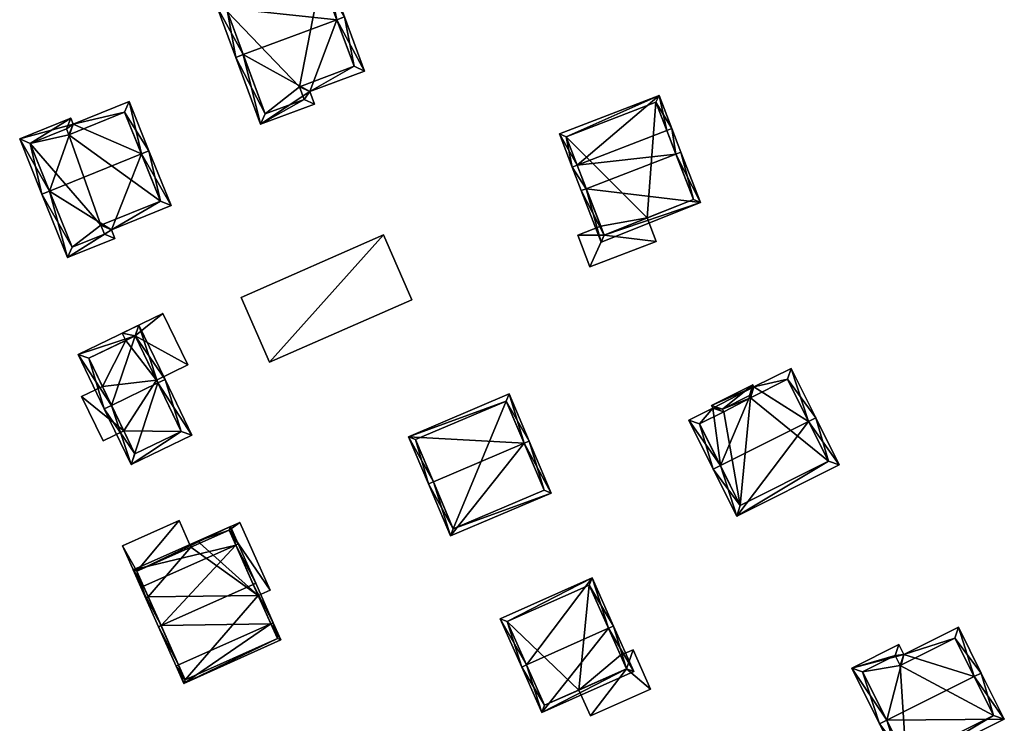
# Model space of a CAD drawing. Header units: inches. Extents: x 2685601 to 2690022, y 1235992 to 1239010.
# Tile 75 of 256: x 2686257 to 2686349, y 1236742 to 1236807. Entities that reach past the tile are written whole.
import ezdxf

# ---------------------------------------------------------------- set-up
doc = ezdxf.new("R2010")
doc.units = ezdxf.units.IN
doc.header["$MEASUREMENT"] = 0
doc.layers.add('Gebaeude Einzelhaus', color=10, linetype='Continuous')

msp = doc.modelspace()

# ---------------------------------------------------------------- meshes
at = {"layer": 'Gebaeude Einzelhaus'}
mesh = msp.add_polyface(dxfattribs=at)
corners = [(2686284.359, 1236800.75, 445.611), (2686279.773, 1236797.694, 445.232), (2686284.799, 1236799.565, 445.232), (2686278.157, 1236804.185, 447.222), (2686277.454, 1236803.923, 447.222), (2686286.892, 1236807.436, 447.222), (2686289.473, 1236802.654, 445.61), (2686287.595, 1236807.698, 447.222), (2686285.854, 1236812.376, 445.563), (2686275.713, 1236808.601, 445.563), (2686283.835, 1236800.006, 445.457), (2686288.508, 1236803.095, 445.835), (2686283.395, 1236801.191, 445.834), (2686285.413, 1236811.411, 445.813), (2686276.678, 1236808.16, 445.812), (2686280.214, 1236798.659, 445.457), (2686283.395, 1236801.191, 437.567), (2686283.835, 1236800.006, 437.567), (2686288.508, 1236803.095, 437.567), (2686285.413, 1236811.411, 437.567), (2686276.678, 1236808.16, 437.567), (2686280.214, 1236798.659, 437.567)]
mesh.append_faces([[corners[k] for k in face] for face in [(1, 15, 10), (3, 15, 4), (14, 3, 4), (4, 15, 1), (9, 14, 4), (13, 14, 8), (8, 14, 9), (5, 13, 7), (11, 5, 7), (7, 13, 8), (6, 11, 7), (12, 11, 0), (10, 12, 0), (0, 11, 6), (1, 10, 2), (2, 10, 0), (5, 9, 3), (3, 9, 4), (7, 8, 5), (5, 8, 9), (5, 6, 7), (3, 0, 5), (5, 0, 6), (4, 1, 3), (3, 1, 0), (0, 1, 2)]], dxfattribs={"color": 13})
mesh.append_faces([[corners[k] for k in face] for face in [(16, 21, 20), (16, 20, 19), (16, 19, 18), (17, 21, 16), (10, 21, 17), (15, 21, 10), (20, 21, 3), (3, 21, 15), (14, 20, 3), (19, 20, 14), (13, 19, 14), (18, 19, 5), (5, 19, 13), (11, 18, 5), (16, 18, 12), (12, 18, 11), (17, 16, 10), (10, 16, 12)]], dxfattribs={"color": 41})
mesh = msp.add_polyface(dxfattribs=at)
corners = [(2686265.846, 1236787.844, 453.085), (2686261.761, 1236785.248, 452.448), (2686266.174, 1236787.033, 452.448), (2686260.062, 1236791.447, 457.094), (2686259.366, 1236791.166, 457.094), (2686268.657, 1236794.925, 457.094), (2686271.419, 1236790.099, 453.085), (2686269.351, 1236795.206, 457.094), (2686267.495, 1236799.794, 452.953), (2686262.285, 1236797.685, 452.953), (2686257.284, 1236796.314, 452.448), (2686262.058, 1236798.245, 452.448), (2686265.198, 1236787.446, 452.993), (2686270.443, 1236790.513, 453.631), (2686264.87, 1236788.258, 453.631), (2686267.081, 1236798.818, 453.58), (2686261.655, 1236797.27, 453.077), (2686261.873, 1236796.709, 453.581), (2686258.26, 1236795.9, 453.075), (2686262.175, 1236786.224, 452.994), (2686261.873, 1236796.709, 444.408), (2686267.081, 1236798.818, 444.408), (2686261.655, 1236797.27, 444.408), (2686258.26, 1236795.9, 444.408), (2686262.175, 1236786.224, 444.408), (2686265.198, 1236787.446, 444.408), (2686264.87, 1236788.258, 444.408), (2686270.443, 1236790.513, 444.408)]
mesh.append_faces([[corners[k] for k in face] for face in [(19, 12, 1), (3, 19, 4), (18, 3, 4), (4, 19, 1), (10, 18, 4), (16, 18, 11), (11, 18, 10), (17, 16, 9), (15, 17, 9), (9, 16, 11), (8, 15, 9), (13, 5, 7), (7, 5, 15), (7, 15, 8), (6, 13, 7), (14, 13, 0), (12, 14, 0), (0, 13, 6), (1, 12, 2), (2, 12, 0), (3, 10, 4), (5, 9, 3), (3, 9, 10), (10, 9, 11), (7, 8, 5), (5, 8, 9), (5, 6, 7), (3, 0, 5), (5, 0, 6), (4, 1, 3), (3, 1, 0), (0, 1, 2)]], dxfattribs={"color": 13})
mesh.append_faces([[corners[k] for k in face] for face in [(24, 26, 25), (23, 26, 24), (20, 27, 26), (20, 26, 23), (20, 23, 22), (21, 27, 20), (13, 27, 5), (15, 27, 21), (5, 27, 15), (26, 27, 14), (14, 27, 13), (25, 26, 12), (12, 26, 14), (24, 25, 12), (19, 24, 12), (23, 24, 19), (3, 23, 19), (18, 23, 3), (22, 23, 18), (16, 22, 18), (20, 22, 16), (17, 20, 16), (21, 20, 15), (15, 20, 17)]], dxfattribs={"color": 41})
mesh = msp.add_polyface(dxfattribs=at)
corners = [(2686318.552, 1236794.898, 446.083), (2686320.833, 1236790.373, 442.336), (2686319.019, 1236795.078, 446.083), (2686310.178, 1236791.671, 446.083), (2686311.563, 1236786.688, 442.257), (2686309.711, 1236791.491, 446.083), (2686308.865, 1236793.689, 443.539), (2686309.331, 1236793.869, 443.539), (2686318.171, 1236797.275, 443.539), (2686317.706, 1236797.096, 443.539), (2686316.975, 1236800.38, 441.659), (2686307.668, 1236796.794, 441.659), (2686311.848, 1236787.339, 442.632), (2686320.188, 1236790.654, 442.703), (2686316.689, 1236799.734, 441.941), (2686308.314, 1236796.508, 441.941), (2686320.188, 1236790.654, 431.667), (2686316.689, 1236799.734, 431.667), (2686308.314, 1236796.508, 431.667), (2686311.529, 1236788.166, 439.779), (2686311.529, 1236788.166, 431.667), (2686311.848, 1236787.339, 439.779), (2686315.876, 1236788.94, 439.779), (2686315.876, 1236788.94, 431.667), (2686311.848, 1236787.339, 431.667)]
mesh.append_faces([[corners[k] for k in face] for face in [(7, 3, 6), (15, 7, 6), (11, 15, 6), (14, 15, 10), (10, 15, 11), (9, 14, 8), (0, 9, 8), (8, 14, 10), (13, 0, 2), (2, 0, 8), (1, 12, 13), (1, 13, 2), (4, 12, 1), (3, 12, 5), (6, 3, 5), (5, 12, 4), (7, 11, 6), (8, 10, 9), (9, 10, 7), (7, 10, 11), (7, 0, 9), (9, 0, 8), (8, 0, 2), (6, 3, 7), (7, 3, 0), (6, 5, 3), (4, 3, 5), (4, 1, 3), (3, 1, 0), (0, 1, 2)]], dxfattribs={"color": 13})
mesh.append_faces([[corners[k] for k in face] for face in [(23, 17, 16), (23, 18, 17), (23, 20, 18), (23, 24, 20), (16, 22, 23), (22, 12, 21), (16, 13, 22), (22, 13, 12), (12, 19, 21), (19, 18, 20), (19, 15, 18), (12, 7, 19), (19, 7, 15), (12, 3, 7), (15, 14, 18), (18, 14, 17), (9, 17, 14), (9, 16, 17), (0, 13, 9), (9, 13, 16)]], dxfattribs={"color": 41})
mesh = msp.add_polyface(dxfattribs=at)
corners = [(2686311.848, 1236787.339, 439.779), (2686309.38, 1236787.338, 439.779), (2686310.523, 1236784.374, 439.779), (2686311.529, 1236788.166, 439.779), (2686316.716, 1236786.76, 439.779), (2686315.876, 1236788.94, 439.779), (2686316.716, 1236786.76, 431.667), (2686315.876, 1236788.94, 431.667), (2686309.38, 1236787.338, 431.667), (2686311.529, 1236788.166, 431.667), (2686310.523, 1236784.374, 431.667), (2686311.848, 1236787.339, 431.667)]
mesh.append_faces([[corners[k] for k in face] for face in [(0, 4, 5), (0, 2, 4), (3, 1, 0), (0, 1, 2)]], dxfattribs={"color": 13})
mesh.append_faces([[corners[k] for k in face] for face in [(11, 8, 9), (11, 10, 8), (7, 6, 11), (11, 6, 10), (4, 2, 6), (6, 2, 10), (2, 1, 10), (10, 1, 8), (9, 8, 3), (3, 8, 1), (4, 6, 5), (5, 6, 7)]], dxfattribs={"color": 41})
mesh = msp.add_polyface(dxfattribs=at)
corners = [(2686280.61, 1236775.481, 449.035), (2686291.235, 1236787.355, 449.035), (2686277.956, 1236781.538, 449.035), (2686293.888, 1236781.299, 449.035), (2686291.235, 1236787.355, 439.882), (2686293.888, 1236781.299, 439.882), (2686277.956, 1236781.538, 439.882), (2686280.61, 1236775.481, 439.882)]
mesh.append_faces([[corners[k] for k in face] for face in [(3, 1, 0), (0, 1, 2)]], dxfattribs={"color": 13})
mesh.append_faces([[corners[k] for k in face] for face in [(4, 7, 6), (4, 5, 7), (3, 0, 5), (5, 0, 7), (0, 2, 7), (7, 2, 6), (2, 1, 6), (6, 1, 4), (1, 3, 4), (4, 3, 5)]], dxfattribs={"color": 41})
mesh = msp.add_polyface(dxfattribs=at)
corners = [(2686268.056, 1236777.945, 458.047), (2686270.654, 1236780.034, 458.047), (2686266.861, 1236778.2, 458.047), (2686272.974, 1236775.234, 458.047), (2686267.187, 1236777.525, 458.047), (2686270.051, 1236773.82, 458.047), (2686272.974, 1236775.234, 446.581), (2686270.051, 1236773.82, 446.581), (2686270.654, 1236780.034, 446.581), (2686266.861, 1236778.2, 446.581), (2686267.187, 1236777.525, 446.581), (2686268.056, 1236777.945, 446.581)]
mesh.append_faces([[corners[k] for k in face] for face in [(3, 0, 5), (0, 2, 4), (3, 1, 0), (0, 1, 2)]], dxfattribs={"color": 13})
mesh.append_faces([[corners[k] for k in face] for face in [(6, 11, 8), (8, 11, 9), (9, 11, 10), (6, 7, 11), (4, 2, 10), (10, 2, 9), (2, 1, 9), (9, 1, 8), (1, 3, 8), (8, 3, 6), (7, 6, 5), (5, 6, 3)]], dxfattribs={"color": 41})
mesh = msp.add_polyface(dxfattribs=at)
corners = [(2686270.182, 1236773.549, 461.919), (2686267.693, 1236765.94, 458.6), (2686273.368, 1236768.684, 458.6), (2686265.857, 1236771.458, 461.919), (2686265.181, 1236771.131, 461.919), (2686270.858, 1236773.876, 461.919), (2686268.405, 1236778.946, 458.49), (2686262.73, 1236776.203, 458.49), (2686272.366, 1236769.033, 459.032), (2686268.056, 1236777.945, 458.946), (2686263.731, 1236775.854, 458.946), (2686268.041, 1236766.941, 459.031), (2686270.051, 1236773.82, 458.047), (2686272.366, 1236769.033, 446.581), (2686270.051, 1236773.82, 446.581), (2686268.056, 1236777.945, 458.047), (2686267.187, 1236777.525, 458.047), (2686263.731, 1236775.854, 446.581), (2686267.187, 1236777.525, 446.581), (2686267.003, 1236769.088, 457.937), (2686268.041, 1236766.941, 446.581), (2686265.002, 1236773.226, 457.937), (2686265.002, 1236773.226, 446.581), (2686267.003, 1236769.088, 446.581), (2686268.056, 1236777.945, 446.581)]
mesh.append_faces([[corners[k] for k in face] for face in [(1, 11, 8), (3, 11, 4), (10, 3, 4), (4, 11, 1), (9, 10, 7), (7, 10, 4), (6, 9, 7), (0, 9, 5), (8, 0, 5), (5, 9, 6), (1, 8, 2), (2, 8, 5), (3, 7, 4), (5, 6, 0), (0, 6, 3), (3, 6, 7), (0, 2, 5), (4, 1, 3), (3, 1, 0), (0, 1, 2)]], dxfattribs={"color": 13})
mesh.append_faces([[corners[k] for k in face] for face in [(18, 22, 17), (23, 13, 20), (18, 14, 22), (22, 14, 23), (23, 14, 13), (18, 24, 14), (8, 11, 13), (13, 11, 20), (20, 19, 23), (21, 17, 22), (21, 10, 17), (19, 3, 21), (21, 3, 10), (20, 11, 19), (19, 11, 3), (17, 16, 18), (16, 9, 15), (17, 10, 16), (16, 10, 9), (9, 12, 15), (12, 13, 14), (12, 8, 13), (9, 0, 12), (12, 0, 8)]], dxfattribs={"color": 41})
mesh = msp.add_polyface(dxfattribs=at)
corners = [(2686330.942, 1236769.962, 444.531), (2686329.304, 1236774.914, 442.301), (2686325.836, 1236773.179, 442.301), (2686331.613, 1236770.298, 444.531), (2686322.701, 1236765.842, 444.531), (2686322.003, 1236771.201, 442.324), (2686319.746, 1236770.074, 442.324), (2686322.03, 1236765.506, 444.531), (2686324.221, 1236761.124, 442.431), (2686333.804, 1236765.915, 442.431), (2686321.883, 1236771.441, 442.209), (2686325.74, 1236773.37, 442.209), (2686328.969, 1236773.908, 442.625), (2686325.503, 1236772.174, 442.625), (2686325.406, 1236772.365, 442.533), (2686322.889, 1236771.106, 442.532), (2686323.009, 1236770.866, 442.648), (2686320.753, 1236769.739, 442.648), (2686324.556, 1236762.13, 442.753), (2686332.798, 1236766.25, 442.752), (2686325.503, 1236772.174, 432.334), (2686328.969, 1236773.908, 432.334), (2686325.406, 1236772.365, 432.334), (2686322.889, 1236771.106, 432.334), (2686323.009, 1236770.866, 432.334), (2686320.753, 1236769.739, 432.334), (2686324.556, 1236762.13, 432.334), (2686332.798, 1236766.25, 432.334)]
mesh.append_faces([[corners[k] for k in face] for face in [(8, 19, 9), (9, 19, 3), (3, 19, 0), (7, 18, 8), (8, 18, 19), (7, 4, 18), (5, 17, 6), (6, 17, 7), (7, 17, 4), (15, 16, 5), (5, 16, 17), (5, 10, 15), (10, 11, 15), (15, 11, 14), (11, 2, 14), (2, 13, 14), (3, 12, 1), (1, 12, 2), (2, 12, 13), (3, 0, 12), (5, 2, 10), (10, 2, 11), (0, 9, 3), (7, 8, 4), (4, 8, 0), (0, 8, 9), (4, 6, 7), (4, 5, 6), (0, 2, 4), (4, 2, 5), (3, 1, 0), (0, 1, 2)]], dxfattribs={"color": 13})
mesh.append_faces([[corners[k] for k in face] for face in [(24, 26, 25), (20, 27, 26), (20, 26, 24), (20, 24, 23), (20, 23, 22), (21, 27, 20), (0, 27, 21), (19, 27, 0), (0, 21, 12), (26, 27, 19), (18, 26, 19), (25, 26, 4), (4, 26, 18), (17, 25, 4), (24, 25, 17), (16, 24, 17), (23, 24, 15), (15, 24, 16), (22, 23, 15), (14, 22, 15), (20, 22, 14), (13, 20, 14), (21, 20, 12), (12, 20, 13)]], dxfattribs={"color": 41})
mesh = msp.add_polyface(dxfattribs=at)
corners = [(2686267.003, 1236769.088, 457.937), (2686263.066, 1236772.29, 457.937), (2686265.068, 1236768.151, 457.937), (2686265.002, 1236773.226, 457.937), (2686263.066, 1236772.29, 446.581), (2686265.002, 1236773.226, 446.581), (2686265.068, 1236768.151, 446.581), (2686267.003, 1236769.088, 446.581)]
mesh.append_faces([[corners[k] for k in face] for face in [(3, 1, 0), (0, 1, 2)]], dxfattribs={"color": 13})
mesh.append_faces([[corners[k] for k in face] for face in [(5, 7, 4), (4, 7, 6), (6, 7, 2), (2, 7, 0), (2, 1, 6), (6, 1, 4), (5, 4, 3), (3, 4, 1)]], dxfattribs={"color": 41})
mesh = msp.add_polyface(dxfattribs=at)
corners = [(2686304.377, 1236767.92, 452.187), (2686306.894, 1236763.27, 447.376), (2686304.836, 1236768.115, 452.187), (2686297.5, 1236759.284, 447.376), (2686295.903, 1236764.324, 452.187), (2686295.443, 1236764.129, 452.187), (2686302.968, 1236772.52, 447.376), (2686293.574, 1236768.534, 447.376), (2686297.765, 1236759.939, 447.832), (2686294.229, 1236768.269, 447.879), (2686306.238, 1236763.535, 447.833), (2686302.703, 1236771.865, 447.878), (2686302.703, 1236771.865, 438.591), (2686306.238, 1236763.535, 438.591), (2686294.229, 1236768.269, 438.591), (2686297.765, 1236759.939, 438.591)]
mesh.append_faces([[corners[k] for k in face] for face in [(11, 9, 7), (6, 11, 7), (0, 11, 2), (10, 0, 2), (2, 11, 6), (1, 8, 10), (1, 10, 2), (3, 8, 1), (4, 8, 5), (9, 4, 5), (7, 9, 5), (5, 8, 3), (0, 7, 4), (4, 7, 5), (2, 6, 0), (0, 6, 7), (3, 4, 5), (3, 0, 4), (3, 1, 0), (0, 1, 2)]], dxfattribs={"color": 13})
mesh.append_faces([[corners[k] for k in face] for face in [(12, 15, 14), (13, 15, 12), (8, 15, 13), (8, 13, 10), (14, 15, 8), (4, 14, 8), (9, 14, 4), (12, 14, 11), (11, 14, 9), (0, 12, 11), (13, 12, 10), (10, 12, 0)]], dxfattribs={"color": 41})
mesh = msp.add_polyface(dxfattribs=at)
corners = [(2686268.218, 1236755.975, 457.522), (2686266.879, 1236758.36, 457.522), (2686269.05, 1236753.495, 457.522), (2686272.164, 1236760.719, 457.522), (2686269.279, 1236753.597, 457.522), (2686273.274, 1236758.231, 457.522), (2686266.879, 1236758.36, 448.87), (2686272.164, 1236760.719, 448.87), (2686269.05, 1236753.495, 448.87), (2686269.279, 1236753.597, 448.87), (2686273.274, 1236758.231, 448.87), (2686268.218, 1236755.975, 448.87)]
mesh.append_faces([[corners[k] for k in face] for face in [(3, 0, 5), (0, 2, 4), (3, 1, 0), (0, 1, 2)]], dxfattribs={"color": 13})
mesh.append_faces([[corners[k] for k in face] for face in [(6, 11, 8), (8, 11, 9), (6, 7, 11), (11, 7, 10), (7, 5, 10), (7, 3, 5), (8, 9, 2), (2, 9, 4), (2, 1, 8), (8, 1, 6), (1, 3, 6), (6, 3, 7)]], dxfattribs={"color": 41})
mesh = msp.add_polyface(dxfattribs=at)
corners = [(2686276.83, 1236759.818, 460.011), (2686277.833, 1236760.539, 460.011), (2686273.988, 1236758.824, 460.011), (2686280.656, 1236754.211, 460.011), (2686274.09, 1236758.595, 460.011), (2686279.552, 1236753.718, 460.011), (2686277.833, 1236760.539, 448.87), (2686280.656, 1236754.211, 448.87), (2686273.988, 1236758.824, 448.87), (2686274.09, 1236758.595, 448.87), (2686279.552, 1236753.718, 448.87), (2686276.83, 1236759.818, 448.87)]
mesh.append_faces([[corners[k] for k in face] for face in [(3, 0, 5), (0, 2, 4), (3, 1, 0), (0, 1, 2)]], dxfattribs={"color": 13})
mesh.append_faces([[corners[k] for k in face] for face in [(6, 11, 8), (8, 11, 9), (6, 7, 11), (11, 7, 10), (7, 3, 10), (10, 3, 5), (4, 2, 9), (9, 2, 8), (2, 1, 8), (8, 1, 6), (1, 3, 6), (6, 3, 7)]], dxfattribs={"color": 41})
mesh = msp.add_polyface(dxfattribs=at)
corners = [(2686270.249, 1236750.811, 466.813), (2686271.888, 1236747.138, 463.66), (2686272.116, 1236747.24, 463.66), (2686270.477, 1236750.913, 466.813), (2686280.728, 1236751.083, 463.66), (2686279.089, 1236754.757, 466.813), (2686280.956, 1236751.185, 463.66), (2686279.316, 1236754.859, 466.813), (2686268.609, 1236754.485, 463.66), (2686277.449, 1236758.431, 463.66), (2686268.837, 1236754.587, 463.66), (2686277.678, 1236758.533, 463.66), (2686272.609, 1236745.523, 460.177), (2686281.678, 1236749.569, 460.177), (2686276.956, 1236760.148, 460.177), (2686267.888, 1236756.101, 460.177), (2686272.735, 1236745.853, 460.669), (2686281.348, 1236749.695, 460.668), (2686276.83, 1236759.818, 460.669), (2686268.218, 1236755.975, 460.668), (2686279.552, 1236753.718, 460.011), (2686281.348, 1236749.695, 448.87), (2686279.552, 1236753.718, 448.87), (2686276.83, 1236759.818, 460.011), (2686274.09, 1236758.595, 460.011), (2686273.274, 1236758.231, 457.522), (2686274.09, 1236758.595, 448.87), (2686273.274, 1236758.231, 448.87), (2686268.218, 1236755.975, 457.522), (2686269.279, 1236753.597, 457.522), (2686272.735, 1236745.853, 448.87), (2686269.279, 1236753.597, 448.87), (2686268.218, 1236755.975, 448.87), (2686276.83, 1236759.818, 448.87)]
mesh.append_faces([[corners[k] for k in face] for face in [(10, 3, 8), (19, 10, 8), (15, 19, 8), (18, 19, 14), (14, 19, 15), (9, 18, 11), (11, 18, 14), (5, 9, 7), (7, 9, 11), (4, 5, 6), (17, 4, 6), (6, 5, 7), (13, 17, 6), (12, 16, 17), (12, 17, 13), (2, 16, 1), (1, 16, 12), (3, 2, 0), (8, 3, 0), (0, 2, 1), (9, 15, 10), (10, 15, 8), (11, 14, 9), (9, 14, 15), (4, 13, 6), (1, 12, 2), (2, 12, 4), (4, 12, 13), (9, 7, 11), (9, 5, 7), (8, 3, 10), (10, 3, 9), (9, 3, 5), (8, 0, 3), (5, 6, 7), (3, 4, 5), (5, 4, 6), (0, 2, 3), (3, 2, 4), (0, 1, 2)]], dxfattribs={"color": 13})
mesh.append_faces([[corners[k] for k in face] for face in [(22, 26, 33), (22, 27, 26), (22, 31, 27), (27, 31, 32), (22, 30, 31), (22, 21, 30), (17, 30, 21), (17, 16, 30), (10, 2, 3), (10, 29, 2), (2, 29, 16), (16, 29, 30), (30, 29, 31), (10, 19, 29), (29, 19, 28), (19, 25, 28), (25, 26, 27), (19, 24, 25), (25, 24, 26), (19, 18, 24), (24, 18, 23), (18, 20, 23), (20, 21, 22), (20, 17, 21), (20, 4, 17), (20, 5, 4), (18, 9, 20), (20, 9, 5)]], dxfattribs={"color": 41})
mesh = msp.add_polyface(dxfattribs=at)
corners = [(2686304.609, 1236747.249, 454.177), (2686310.716, 1236755.356, 449.201), (2686302.15, 1236751.538, 449.201), (2686312.263, 1236750.661, 454.177), (2686312.719, 1236750.865, 454.177), (2686304.153, 1236747.046, 454.177), (2686306.039, 1236742.814, 449.698), (2686314.606, 1236746.633, 449.698), (2686302.81, 1236751.285, 449.707), (2686306.291, 1236743.474, 450.182), (2686313.946, 1236746.885, 450.18), (2686310.464, 1236754.696, 449.707), (2686313.385, 1236748.143, 448.205), (2686310.464, 1236754.696, 439.168), (2686313.946, 1236746.885, 448.205), (2686313.385, 1236748.143, 439.168), (2686302.81, 1236751.285, 439.168), (2686306.291, 1236743.474, 439.168), (2686309.488, 1236744.899, 448.205), (2686309.488, 1236744.899, 439.168), (2686313.946, 1236746.885, 439.168)]
mesh.append_faces([[corners[k] for k in face] for face in [(11, 8, 1), (3, 11, 4), (10, 3, 4), (4, 11, 1), (7, 10, 4), (6, 9, 10), (6, 10, 7), (0, 9, 5), (8, 0, 5), (5, 9, 6), (1, 8, 2), (2, 8, 5), (3, 7, 4), (5, 6, 0), (0, 6, 3), (3, 6, 7), (0, 2, 5), (4, 1, 3), (3, 1, 0), (0, 1, 2)]], dxfattribs={"color": 13})
mesh.append_faces([[corners[k] for k in face] for face in [(15, 19, 13), (13, 19, 16), (16, 19, 17), (15, 20, 19), (10, 18, 14), (18, 17, 19), (10, 9, 18), (18, 9, 17), (0, 8, 9), (9, 8, 17), (17, 8, 16), (8, 11, 16), (16, 11, 13), (13, 12, 15), (12, 10, 14), (12, 3, 10), (13, 11, 12), (12, 11, 3)]], dxfattribs={"color": 41})
mesh = msp.add_polyface(dxfattribs=at)
corners = [(2686338.235, 1236742.075, 444.476), (2686339.714, 1236737.44, 442.651), (2686349.208, 1236742.186, 442.651), (2686337.564, 1236741.74, 444.476), (2686346.386, 1236746.152, 444.476), (2686347.058, 1236746.488, 444.476), (2686344.921, 1236750.759, 442.705), (2686339.824, 1236748.21, 442.706), (2686334.963, 1236746.943, 442.319), (2686339.359, 1236749.141, 442.319), (2686344.586, 1236749.753, 442.983), (2686348.201, 1236742.521, 442.936), (2686339.023, 1236748.135, 442.598), (2686339.488, 1236747.204, 442.983), (2686335.969, 1236746.608, 442.597), (2686340.049, 1236738.446, 442.936), (2686344.586, 1236749.753, 431.565), (2686339.488, 1236747.204, 431.565), (2686339.023, 1236748.135, 431.565), (2686335.969, 1236746.608, 431.565), (2686340.049, 1236738.446, 431.565), (2686348.201, 1236742.521, 431.565)]
mesh.append_faces([[corners[k] for k in face] for face in [(15, 11, 1), (1, 11, 2), (0, 15, 3), (14, 0, 3), (3, 15, 1), (12, 14, 8), (8, 14, 3), (9, 12, 8), (13, 12, 7), (10, 13, 7), (7, 12, 9), (6, 10, 7), (11, 4, 5), (5, 4, 10), (2, 11, 5), (5, 10, 6), (0, 8, 3), (4, 7, 0), (0, 7, 8), (8, 7, 9), (5, 6, 4), (4, 6, 7), (0, 2, 4), (4, 2, 5), (3, 1, 0), (0, 1, 2)]], dxfattribs={"color": 13})
mesh.append_faces([[corners[k] for k in face] for face in [(17, 21, 20), (17, 20, 19), (17, 19, 18), (16, 21, 17), (4, 21, 16), (11, 21, 4), (4, 16, 10), (20, 21, 11), (15, 20, 11), (19, 20, 0), (0, 20, 15), (14, 19, 0), (18, 19, 14), (12, 18, 14), (17, 18, 12), (13, 17, 12), (16, 17, 13), (10, 16, 13)]], dxfattribs={"color": 41})
mesh = msp.add_polyface(dxfattribs=at)
corners = [(2686313.946, 1236746.885, 448.205), (2686316.186, 1236744.986, 448.205), (2686314.548, 1236748.661, 448.205), (2686310.566, 1236742.48, 448.205), (2686313.385, 1236748.143, 448.205), (2686309.488, 1236744.899, 448.205), (2686314.548, 1236748.661, 439.168), (2686316.186, 1236744.986, 439.168), (2686313.385, 1236748.143, 439.168), (2686309.488, 1236744.899, 439.168), (2686310.566, 1236742.48, 439.168), (2686313.946, 1236746.885, 439.168)]
mesh.append_faces([[corners[k] for k in face] for face in [(3, 0, 5), (0, 2, 4), (3, 1, 0), (0, 1, 2)]], dxfattribs={"color": 13})
mesh.append_faces([[corners[k] for k in face] for face in [(6, 11, 8), (11, 10, 9), (6, 7, 11), (11, 7, 10), (1, 3, 7), (7, 3, 10), (10, 3, 9), (9, 3, 5), (4, 2, 8), (8, 2, 6), (2, 1, 6), (6, 1, 7)]], dxfattribs={"color": 41})

doc.saveas('drawing.dxf')
